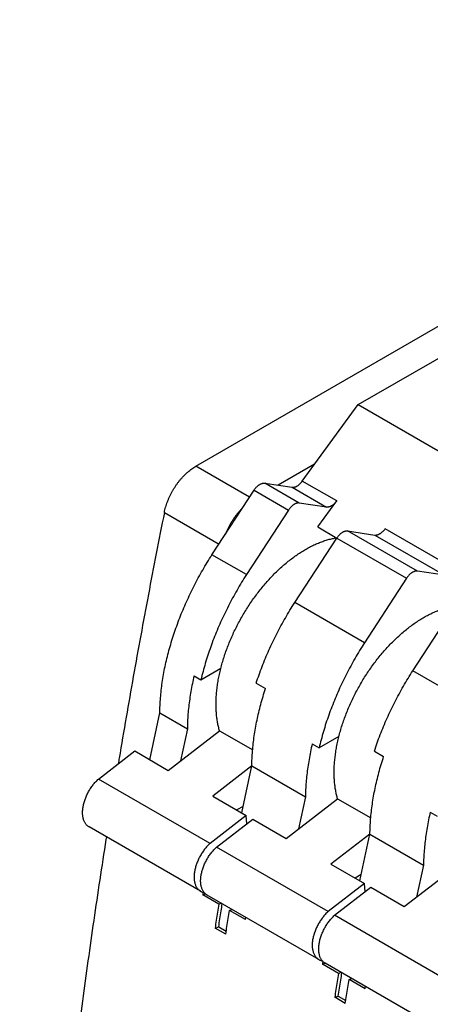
# Model space of a CAD drawing. Header units: inches. Extents: x 0 to 34, y 0 to 22.
# Tile 51 of 56: x 24.651 to 25.265, y 17.861 to 19.336. Entities that reach past the tile are written whole.
import ezdxf

# ---------------------------------------------------------------- set-up
doc = ezdxf.new("R2010")
doc.units = ezdxf.units.IN
doc.header["$LTSCALE"] = 1.87
doc.header["$MEASUREMENT"] = 0
doc.layers.get('0').update_dxf_attribs({"linetype": 'CONTINUOUS'})

msp = doc.modelspace()

# ---------------------------------------------------------------- linework, layer by layer
at = {"color": 7, "linetype": 'CONTINUOUS'}
for p, q in [((24.9142, 18.6673), (27.6321, 20.2366)), ((25.1571, 18.7595), (25.4197, 18.9111)), ((25.0736, 18.645), (25.1571, 18.7595)), ((25.1571, 18.7595), (25.8642, 18.3512)), ((24.9946, 18.6209), (24.9142, 18.6673)), ((25.0921, 18.6703), (25.0376, 18.6389)), ((25.0691, 18.6121), (25.0176, 18.6419)), ((25.0176, 18.6419), (25.0583, 18.6358)), ((25.1251, 18.6152), (25.0736, 18.645)), ((24.9384, 18.5345), (25.0013, 18.6312)), ((25.0013, 18.6312), (25.0528, 18.6015)), ((25.0583, 18.6358), (25.1098, 18.606)), ((25.0967, 18.5762), (25.1251, 18.6152)), ((24.8671, 18.598), (24.9489, 18.5507)), ((25.0528, 18.6015), (24.9899, 18.5048)), ((25.1098, 18.606), (25.0691, 18.6121)), ((25.0967, 18.5762), (25.1252, 18.5597)), ((25.2459, 18.5101), (25.1415, 18.5703)), ((25.1415, 18.5703), (25.1822, 18.5642)), ((25.3019, 18.5132), (25.1975, 18.5734)), ((25.0623, 18.463), (25.1252, 18.5597)), ((25.1252, 18.5597), (25.2296, 18.4994)), ((25.1822, 18.5642), (25.2866, 18.504)), ((24.9899, 18.5048), (24.9384, 18.5345)), ((25.2866, 18.504), (25.2459, 18.5101)), ((25.2296, 18.4994), (25.1667, 18.4027)), ((25.1667, 18.4027), (25.0623, 18.463)), ((25.239, 18.3609), (25.302, 18.4576)), ((24.9219, 18.3474), (24.9517, 18.3646)), ((24.9116, 18.3533), (24.9219, 18.3474)), ((25.3434, 18.3007), (25.239, 18.3609)), ((25.0047, 18.3425), (25.0186, 18.3345)), ((24.8453, 18.2276), (24.8603, 18.2979)), ((24.8603, 18.2979), (24.9015, 18.2741)), ((24.9015, 18.2741), (24.8913, 18.226)), ((24.8728, 18.2117), (24.9496, 18.2711)), ((24.9496, 18.2711), (24.9993, 18.2425)), ((25.1285, 18.2625), (25.0987, 18.2453)), ((25.0884, 18.2513), (25.0987, 18.2453)), ((24.7684, 18.1987), (24.8227, 18.2407)), ((24.8227, 18.2407), (24.8728, 18.2117)), ((25.1815, 18.2405), (25.1954, 18.2324)), ((24.998, 18.2184), (24.9396, 18.1732)), ((24.9831, 18.1481), (24.9981, 18.2183)), ((24.9981, 18.2183), (25.0783, 18.172)), ((24.9355, 18.1023), (24.7684, 18.1987)), ((24.9396, 18.1732), (24.9897, 18.1442)), ((25.0783, 18.172), (25.068, 18.1239)), ((24.9851, 18.1577), (24.9758, 18.1523)), ((25.0496, 18.1097), (25.1264, 18.1691)), ((25.1264, 18.1691), (25.1761, 18.1404)), ((24.9897, 18.1442), (24.9355, 18.1023)), ((24.9907, 18.1318), (24.9897, 18.1442)), ((25.2652, 18.1492), (25.2755, 18.1433)), ((24.9213, 18.0305), (24.7543, 18.1269)), ((24.9452, 18.0966), (24.9995, 18.1386)), ((24.9995, 18.1386), (25.0496, 18.1097)), ((25.1748, 18.1163), (25.1164, 18.0711)), ((25.1599, 18.046), (25.1748, 18.1162)), ((25.1748, 18.1162), (25.2551, 18.0699)), ((25.1122, 18.0002), (24.9452, 18.0966)), ((25.1164, 18.0711), (25.1665, 18.0422)), ((25.2263, 18.0076), (25.3032, 18.067)), ((25.2551, 18.0699), (25.2448, 18.0219)), ((25.1619, 18.0556), (25.1526, 18.0502)), ((25.1665, 18.0422), (25.1122, 18.0002)), ((25.1675, 18.0298), (25.1665, 18.0422)), ((24.9246, 18.0251), (24.9287, 18.0265)), ((24.9486, 18.0112), (24.9246, 18.0251)), ((25.0981, 17.9284), (24.9311, 18.0248)), ((25.122, 17.9946), (25.1762, 18.0365)), ((25.1762, 18.0365), (25.2263, 18.0076)), ((24.9524, 18.0126), (24.9486, 18.0112)), ((24.9645, 18.002), (24.9683, 18.0033)), ((24.9886, 17.9881), (24.9645, 18.002)), ((25.289, 17.8981), (25.122, 17.9946)), ((24.943, 17.9753), (24.9484, 17.9772)), ((24.9589, 17.9661), (24.943, 17.9753)), ((24.9484, 17.9772), (24.9597, 17.9707)), ((25.1037, 17.9215), (25.1077, 17.9229)), ((25.1277, 17.9076), (25.1037, 17.9215)), ((25.2749, 17.8263), (25.1079, 17.9228)), ((25.1317, 17.909), (25.1277, 17.9076)), ((25.1436, 17.8984), (25.1476, 17.8998)), ((25.1677, 17.8845), (25.1436, 17.8984)), ((25.1221, 17.8717), (25.1275, 17.8736)), ((25.138, 17.8624), (25.1221, 17.8717)), ((25.1275, 17.8736), (25.1388, 17.8671))]:
    msp.add_line(p, q, dxfattribs=at)
for points, knots in [([(24.8671, 18.598), (24.8673, 18.5993), (24.8679, 18.6019), (24.8689, 18.6058), (24.8702, 18.6097), (24.8716, 18.6137), (24.8731, 18.6176), (24.8748, 18.6215), (24.8767, 18.6254), (24.8787, 18.6292), (24.8809, 18.6329), (24.8832, 18.6365), (24.8856, 18.6401), (24.8881, 18.6435), (24.8908, 18.6468), (24.8935, 18.65), (24.8963, 18.653), (24.8992, 18.6559), (24.9021, 18.6585), (24.9051, 18.661), (24.9081, 18.6633), (24.9111, 18.6654), (24.9132, 18.6667), (24.9142, 18.6673)], [0, 0, 0, 0, 0.046151, 0.093239, 0.14108, 0.189651, 0.238788, 0.288339, 0.338258, 0.38833, 0.438478, 0.488577, 0.538428, 0.587996, 0.637089, 0.685587, 0.733427, 0.780414, 0.82652, 0.871619, 0.915585, 0.958423, 1, 1, 1, 1]), ([(25.0013, 18.6312), (25.0016, 18.6317), (25.0022, 18.6326), (25.0032, 18.6339), (25.0042, 18.6351), (25.0053, 18.6362), (25.0064, 18.6373), (25.0075, 18.6382), (25.0087, 18.6391), (25.0098, 18.6399), (25.011, 18.6405), (25.0122, 18.6411), (25.0133, 18.6415), (25.0144, 18.6418), (25.0155, 18.6419), (25.0166, 18.642), (25.0173, 18.6419), (25.0176, 18.6419)], [0, 0, 0, 0, 0.080022, 0.159511, 0.237824, 0.314379, 0.389278, 0.46225, 0.53278, 0.60054, 0.665799, 0.728317, 0.787845, 0.844477, 0.898655, 0.950436, 1, 1, 1, 1]), ([(25.0583, 18.6358), (25.0586, 18.6357), (25.0593, 18.6357), (25.0604, 18.6357), (25.0615, 18.6359), (25.0626, 18.6362), (25.0637, 18.6366), (25.0649, 18.6371), (25.066, 18.6377), (25.0672, 18.6385), (25.0683, 18.6393), (25.0695, 18.6403), (25.0706, 18.6413), (25.0716, 18.6425), (25.0727, 18.6437), (25.0733, 18.6445), (25.0736, 18.645)], [0, 0, 0, 0, 0.053957, 0.110288, 0.169181, 0.230767, 0.295547, 0.363476, 0.434279, 0.508022, 0.584736, 0.663935, 0.745188, 0.828645, 0.913805, 1, 1, 1, 1]), ([(25.0691, 18.6121), (25.0688, 18.6122), (25.0681, 18.6122), (25.067, 18.6122), (25.0659, 18.612), (25.0648, 18.6117), (25.0637, 18.6113), (25.0625, 18.6108), (25.0613, 18.6101), (25.0602, 18.6094), (25.059, 18.6085), (25.0579, 18.6075), (25.0568, 18.6065), (25.0557, 18.6053), (25.0547, 18.6041), (25.0537, 18.6028), (25.0531, 18.6019), (25.0528, 18.6015)], [0, 0, 0, 0, 0.049564, 0.101345, 0.155523, 0.212155, 0.271683, 0.334201, 0.39946, 0.46722, 0.53775, 0.610722, 0.685621, 0.762176, 0.840489, 0.919978, 1, 1, 1, 1]), ([(25.1251, 18.6152), (25.1248, 18.6148), (25.1242, 18.6139), (25.1231, 18.6127), (25.1221, 18.6116), (25.121, 18.6106), (25.1198, 18.6096), (25.1187, 18.6087), (25.1175, 18.608), (25.1164, 18.6074), (25.1152, 18.6068), (25.1141, 18.6064), (25.113, 18.6061), (25.1119, 18.606), (25.1108, 18.6059), (25.1102, 18.606), (25.1098, 18.606)], [0, 0, 0, 0, 0.086195, 0.171355, 0.254812, 0.336065, 0.415264, 0.491978, 0.565721, 0.636524, 0.704453, 0.769233, 0.830819, 0.889712, 0.946043, 1, 1, 1, 1]), ([(24.8671, 18.598), (24.8589, 18.557), (24.843, 18.4752), (24.8204, 18.3525), (24.8058, 18.268), (24.7985, 18.2244), (24.7981, 18.2217)], [0, 0, 0, 0, 0.327685, 0.653655, 0.977877, 1, 1, 1, 1]), ([(24.9838, 18.6044), (24.9834, 18.604), (24.9821, 18.6026), (24.9798, 18.6002), (24.9771, 18.597), (24.9744, 18.5937), (24.9719, 18.5903), (24.9695, 18.5867), (24.9672, 18.5831), (24.965, 18.5793), (24.963, 18.5755), (24.9611, 18.5717), (24.9597, 18.5683), (24.9589, 18.5663), (24.9586, 18.5656)], [0, 0, 0, 0, 0.036952, 0.125283, 0.214831, 0.305476, 0.396998, 0.489043, 0.581545, 0.674139, 0.766591, 0.858762, 0.950252, 1, 1, 1, 1]), ([(25.1252, 18.5597), (25.1255, 18.5601), (25.1261, 18.561), (25.1271, 18.5623), (25.1281, 18.5635), (25.1292, 18.5647), (25.1303, 18.5657), (25.1314, 18.5667), (25.1326, 18.5676), (25.1337, 18.5683), (25.1349, 18.569), (25.136, 18.5695), (25.1372, 18.5699), (25.1383, 18.5702), (25.1394, 18.5704), (25.1405, 18.5704), (25.1412, 18.5704), (25.1415, 18.5703)], [0, 0, 0, 0, 0.080022, 0.159511, 0.237824, 0.314379, 0.389278, 0.46225, 0.53278, 0.60054, 0.665799, 0.728317, 0.787845, 0.844477, 0.898655, 0.950436, 1, 1, 1, 1]), ([(25.1822, 18.5642), (25.1825, 18.5642), (25.1832, 18.5641), (25.1843, 18.5642), (25.1854, 18.5643), (25.1865, 18.5646), (25.1876, 18.565), (25.1888, 18.5656), (25.1899, 18.5662), (25.1911, 18.567), (25.1922, 18.5678), (25.1934, 18.5688), (25.1945, 18.5698), (25.1955, 18.5709), (25.1965, 18.5722), (25.1972, 18.573), (25.1975, 18.5734)], [0, 0, 0, 0, 0.053957, 0.110288, 0.169181, 0.230767, 0.295547, 0.363476, 0.434279, 0.508022, 0.584736, 0.663935, 0.745188, 0.828645, 0.913805, 1, 1, 1, 1]), ([(24.9445, 18.3105), (24.9445, 18.3131), (24.9446, 18.3184), (24.9451, 18.3264), (24.946, 18.3346), (24.9471, 18.3429), (24.9486, 18.3513), (24.9505, 18.3598), (24.9526, 18.3684), (24.9551, 18.377), (24.9578, 18.3856), (24.9609, 18.3943), (24.9643, 18.4029), (24.9679, 18.4115), (24.9718, 18.4201), (24.976, 18.4285), (24.9805, 18.4369), (24.9852, 18.4451), (24.9901, 18.4532), (24.9952, 18.4612), (25.0006, 18.4689), (25.0062, 18.4764), (25.0119, 18.4838), (25.0178, 18.4909), (25.0238, 18.4977), (25.03, 18.5042), (25.0363, 18.5105), (25.0427, 18.5165), (25.0492, 18.5221), (25.0558, 18.5274), (25.0625, 18.5324), (25.0691, 18.537), (25.0758, 18.5412), (25.0825, 18.545), (25.0892, 18.5485), (25.0959, 18.5515), (25.1025, 18.5541), (25.1091, 18.5564), (25.1156, 18.5582), (25.1208, 18.5593), (25.1239, 18.5598), (25.1249, 18.56)], [0, 0, 0, 0, 0.023868, 0.048331, 0.073337, 0.098845, 0.124877, 0.151378, 0.178282, 0.205588, 0.233267, 0.26124, 0.289463, 0.317938, 0.346588, 0.375337, 0.40419, 0.43309, 0.461953, 0.490747, 0.519458, 0.548005, 0.57632, 0.604413, 0.632221, 0.659665, 0.68674, 0.713421, 0.739638, 0.765351, 0.790577, 0.815262, 0.839357, 0.862884, 0.885826, 0.908145, 0.929845, 0.950959, 0.97147, 0.991378, 1, 1, 1, 1]), ([(24.8603, 18.2979), (24.8603, 18.3016), (24.8605, 18.3091), (24.8613, 18.3204), (24.8624, 18.3318), (24.8639, 18.3435), (24.8658, 18.3553), (24.8681, 18.3672), (24.8709, 18.3792), (24.8739, 18.3913), (24.8774, 18.4035), (24.8813, 18.4157), (24.8855, 18.4279), (24.89, 18.44), (24.895, 18.4522), (24.9002, 18.4643), (24.9058, 18.4763), (24.9117, 18.4883), (24.9179, 18.5001), (24.9244, 18.5117), (24.9312, 18.5232), (24.936, 18.5308), (24.9384, 18.5345)], [0, 0, 0, 0, 0.043971, 0.088865, 0.134613, 0.181168, 0.228553, 0.276693, 0.325506, 0.375007, 0.425133, 0.475785, 0.526938, 0.578566, 0.630561, 0.682852, 0.735442, 0.788229, 0.841111, 0.894091, 0.947091, 1, 1, 1, 1]), ([(25.2459, 18.5101), (25.2456, 18.5101), (25.2449, 18.5102), (25.2438, 18.5101), (25.2427, 18.51), (25.2416, 18.5097), (25.2404, 18.5092), (25.2393, 18.5087), (25.2381, 18.5081), (25.237, 18.5073), (25.2358, 18.5064), (25.2347, 18.5055), (25.2336, 18.5044), (25.2325, 18.5033), (25.2315, 18.5021), (25.2305, 18.5008), (25.2299, 18.4999), (25.2296, 18.4994)], [0, 0, 0, 0, 0.049564, 0.101345, 0.155523, 0.212155, 0.271683, 0.334201, 0.39946, 0.46722, 0.53775, 0.610722, 0.685621, 0.762176, 0.840489, 0.919978, 1, 1, 1, 1]), ([(24.9899, 18.5048), (24.9874, 18.501), (24.9827, 18.4934), (24.9758, 18.4817), (24.9692, 18.4699), (24.9629, 18.4579), (24.9569, 18.4458), (24.9513, 18.4336), (24.946, 18.4214), (24.941, 18.4091), (24.9365, 18.3967), (24.9322, 18.3843), (24.9284, 18.372), (24.9249, 18.3597), (24.9229, 18.3515), (24.9219, 18.3474)], [0, 0, 0, 0, 0.078498, 0.157132, 0.235728, 0.314182, 0.392487, 0.47048, 0.548021, 0.625122, 0.701645, 0.777436, 0.852496, 0.926734, 1, 1, 1, 1]), ([(25.0047, 18.3425), (25.006, 18.3467), (25.0089, 18.3549), (25.0134, 18.3673), (25.0184, 18.3796), (25.0237, 18.3919), (25.0293, 18.4041), (25.0353, 18.4161), (25.0416, 18.4281), (25.0482, 18.4399), (25.055, 18.4516), (25.0598, 18.4592), (25.0623, 18.463)], [0, 0, 0, 0, 0.097506, 0.195943, 0.295102, 0.394841, 0.495168, 0.595886, 0.696791, 0.79789, 0.899034, 1, 1, 1, 1]), ([(25.1213, 18.2084), (25.1213, 18.211), (25.1214, 18.2163), (25.1219, 18.2243), (25.1228, 18.2325), (25.1239, 18.2408), (25.1254, 18.2492), (25.1272, 18.2577), (25.1294, 18.2663), (25.1318, 18.2749), (25.1346, 18.2836), (25.1377, 18.2922), (25.141, 18.3009), (25.1447, 18.3095), (25.1486, 18.318), (25.1528, 18.3265), (25.1573, 18.3348), (25.162, 18.3431), (25.1669, 18.3512), (25.172, 18.3591), (25.1774, 18.3668), (25.1829, 18.3744), (25.1887, 18.3817), (25.1946, 18.3888), (25.2006, 18.3956), (25.2068, 18.4022), (25.2131, 18.4084), (25.2195, 18.4144), (25.226, 18.42), (25.2326, 18.4253), (25.2392, 18.4303), (25.2459, 18.4349), (25.2526, 18.4391), (25.2593, 18.4429), (25.266, 18.4464), (25.2727, 18.4494), (25.2793, 18.4521), (25.2859, 18.4543), (25.2924, 18.4561), (25.2976, 18.4572), (25.3007, 18.4577), (25.3016, 18.4579)], [0, 0, 0, 0, 0.023868, 0.048331, 0.073337, 0.098845, 0.124877, 0.151378, 0.178282, 0.205588, 0.233267, 0.26124, 0.289463, 0.317938, 0.346588, 0.375337, 0.40419, 0.43309, 0.461953, 0.490747, 0.519458, 0.548005, 0.57632, 0.604413, 0.632221, 0.659665, 0.68674, 0.713421, 0.739638, 0.765351, 0.790577, 0.815262, 0.839357, 0.862884, 0.885826, 0.908145, 0.929845, 0.950959, 0.97147, 0.991378, 1, 1, 1, 1]), ([(25.1667, 18.4027), (25.1642, 18.3989), (25.1594, 18.3913), (25.1525, 18.3796), (25.146, 18.3678), (25.1397, 18.3558), (25.1337, 18.3438), (25.1281, 18.3316), (25.1228, 18.3193), (25.1178, 18.307), (25.1132, 18.2946), (25.109, 18.2823), (25.1052, 18.2699), (25.1017, 18.2576), (25.0997, 18.2494), (25.0987, 18.2453)], [0, 0, 0, 0, 0.078498, 0.157132, 0.235728, 0.314182, 0.392487, 0.47048, 0.548021, 0.625122, 0.701645, 0.777436, 0.852496, 0.926734, 1, 1, 1, 1]), ([(24.9116, 18.3533), (24.9107, 18.3494), (24.909, 18.3417), (24.9068, 18.3301), (24.905, 18.3186), (24.9035, 18.3072), (24.9024, 18.296), (24.9017, 18.285), (24.9015, 18.2777), (24.9015, 18.2741)], [0, 0, 0, 0, 0.149899, 0.29767, 0.443122, 0.58622, 0.726762, 0.864737, 1, 1, 1, 1]), ([(25.1815, 18.2405), (25.1828, 18.2446), (25.1856, 18.2529), (25.1902, 18.2652), (25.1952, 18.2775), (25.2005, 18.2898), (25.2061, 18.302), (25.2121, 18.3141), (25.2183, 18.326), (25.2249, 18.3378), (25.2318, 18.3495), (25.2366, 18.3571), (25.239, 18.3609)], [0, 0, 0, 0, 0.097506, 0.195943, 0.295102, 0.394841, 0.495168, 0.595886, 0.696791, 0.79789, 0.899034, 1, 1, 1, 1]), ([(24.9981, 18.2183), (24.9981, 18.222), (24.9983, 18.2293), (24.999, 18.2405), (25.0001, 18.2518), (25.0016, 18.2633), (25.0035, 18.275), (25.0058, 18.2867), (25.0084, 18.2986), (25.0114, 18.3105), (25.0148, 18.3225), (25.0173, 18.3305), (25.0186, 18.3345)], [0, 0, 0, 0, 0.092489, 0.186895, 0.283075, 0.380937, 0.480527, 0.58169, 0.684258, 0.788263, 0.893579, 1, 1, 1, 1]), ([(24.9496, 18.2711), (24.949, 18.2731), (24.948, 18.2772), (24.9467, 18.2835), (24.9457, 18.2899), (24.945, 18.2966), (24.9446, 18.3035), (24.9445, 18.3081), (24.9445, 18.3105)], [0, 0, 0, 0, 0.156066, 0.31633, 0.480853, 0.649655, 0.82272, 1, 1, 1, 1]), ([(25.0884, 18.2513), (25.0875, 18.2474), (25.0858, 18.2396), (25.0836, 18.228), (25.0818, 18.2165), (25.0803, 18.2051), (25.0792, 18.1939), (25.0785, 18.1829), (25.0783, 18.1756), (25.0783, 18.172)], [0, 0, 0, 0, 0.149899, 0.29767, 0.443122, 0.58622, 0.726762, 0.864737, 1, 1, 1, 1]), ([(25.1748, 18.1162), (25.1749, 18.1199), (25.1751, 18.1273), (25.1758, 18.1384), (25.1769, 18.1498), (25.1784, 18.1613), (25.1803, 18.1729), (25.1825, 18.1847), (25.1852, 18.1965), (25.1882, 18.2085), (25.1916, 18.2205), (25.1941, 18.2284), (25.1954, 18.2324)], [0, 0, 0, 0, 0.092489, 0.186895, 0.283075, 0.380937, 0.480527, 0.58169, 0.684258, 0.788263, 0.893579, 1, 1, 1, 1]), ([(25.1264, 18.1691), (25.1258, 18.1711), (25.1248, 18.1751), (25.1235, 18.1814), (25.1225, 18.1879), (25.1218, 18.1945), (25.1214, 18.2014), (25.1213, 18.2061), (25.1213, 18.2084)], [0, 0, 0, 0, 0.156066, 0.31633, 0.480853, 0.649655, 0.82272, 1, 1, 1, 1]), ([(24.7446, 18.1483), (24.7446, 18.1492), (24.7447, 18.151), (24.7449, 18.1537), (24.7453, 18.1564), (24.7458, 18.1593), (24.7465, 18.1621), (24.7473, 18.165), (24.7483, 18.1679), (24.7493, 18.1708), (24.7506, 18.1736), (24.7519, 18.1765), (24.7534, 18.1793), (24.7549, 18.182), (24.7566, 18.1847), (24.7584, 18.1873), (24.7603, 18.1898), (24.7622, 18.1922), (24.7642, 18.1945), (24.7663, 18.1967), (24.7677, 18.1981), (24.7684, 18.1987)], [0, 0, 0, 0, 0.045933, 0.093431, 0.142307, 0.192351, 0.243616, 0.296007, 0.349266, 0.403153, 0.457738, 0.512821, 0.568109, 0.623396, 0.67874, 0.733884, 0.788535, 0.842562, 0.895992, 0.948558, 1, 1, 1, 1]), ([(24.7543, 18.1269), (24.754, 18.1271), (24.7532, 18.1276), (24.752, 18.1285), (24.7506, 18.1298), (24.7494, 18.1313), (24.7483, 18.1329), (24.7473, 18.1347), (24.7465, 18.1367), (24.7458, 18.1388), (24.7453, 18.141), (24.7449, 18.1433), (24.7447, 18.1458), (24.7446, 18.1475), (24.7446, 18.1483)], [0, 0, 0, 0, 0.040539, 0.115516, 0.191686, 0.269498, 0.349362, 0.432054, 0.517928, 0.607072, 0.699635, 0.796088, 0.896301, 1, 1, 1, 1]), ([(25.2652, 18.1492), (25.2643, 18.1453), (25.2626, 18.1375), (25.2604, 18.1259), (25.2585, 18.1144), (25.2571, 18.1031), (25.256, 18.0919), (25.2553, 18.0808), (25.2551, 18.0735), (25.2551, 18.0699)], [0, 0, 0, 0, 0.149899, 0.29767, 0.443122, 0.58622, 0.726762, 0.864737, 1, 1, 1, 1]), ([(24.7803, 18.1119), (24.7801, 18.1107), (24.7735, 18.0691), (24.7612, 17.9872), (24.7442, 17.8664), (24.7286, 17.7462), (24.7144, 17.6265), (24.7017, 17.5074), (24.6903, 17.389), (24.6804, 17.2711), (24.6719, 17.1539), (24.6648, 17.0374), (24.6591, 16.9217), (24.6548, 16.8066), (24.652, 16.6923), (24.6505, 16.5788), (24.6505, 16.4661), (24.652, 16.3543), (24.6548, 16.2433), (24.659, 16.1331), (24.6647, 16.0239), (24.6718, 15.9156), (24.6803, 15.8082), (24.6903, 15.7019), (24.7016, 15.5965), (24.7143, 15.4921), (24.7285, 15.3888), (24.7441, 15.2865), (24.761, 15.1853), (24.7794, 15.0853), (24.7991, 14.9863), (24.8175, 14.9015), (24.8294, 14.8498), (24.8339, 14.8306)], [0, 0, 0, 0, 0.001123, 0.038274, 0.075211, 0.111931, 0.14843, 0.184704, 0.220751, 0.256568, 0.292151, 0.327498, 0.362606, 0.397473, 0.432097, 0.466475, 0.500606, 0.534487, 0.568117, 0.601494, 0.634618, 0.667487, 0.7001, 0.732457, 0.764556, 0.796399, 0.827984, 0.859312, 0.890384, 0.921199, 0.951759, 0.982065, 1, 1, 1, 1]), ([(24.9355, 18.1023), (24.9347, 18.1016), (24.9333, 18.1002), (24.9312, 18.0981), (24.9292, 18.0958), (24.9273, 18.0934), (24.9254, 18.0909), (24.9237, 18.0883), (24.922, 18.0856), (24.9204, 18.0828), (24.9189, 18.08), (24.9176, 18.0772), (24.9164, 18.0743), (24.9153, 18.0714), (24.9143, 18.0685), (24.9135, 18.0657), (24.9128, 18.0628), (24.9123, 18.06), (24.9119, 18.0572), (24.9117, 18.0545), (24.9117, 18.0527), (24.9117, 18.0519)], [0, 0, 0, 0, 0.051442, 0.104008, 0.157438, 0.211465, 0.266116, 0.32126, 0.376605, 0.431891, 0.487179, 0.542263, 0.596847, 0.650734, 0.703993, 0.756384, 0.807649, 0.857693, 0.906569, 0.954067, 1, 1, 1, 1]), ([(24.9214, 18.0462), (24.9214, 18.0471), (24.9215, 18.0489), (24.9217, 18.0516), (24.9221, 18.0544), (24.9226, 18.0572), (24.9233, 18.06), (24.9241, 18.0629), (24.925, 18.0658), (24.9261, 18.0687), (24.9273, 18.0716), (24.9287, 18.0744), (24.9302, 18.0772), (24.9317, 18.08), (24.9334, 18.0826), (24.9352, 18.0852), (24.937, 18.0877), (24.939, 18.0901), (24.941, 18.0924), (24.9431, 18.0946), (24.9445, 18.096), (24.9452, 18.0966)], [0, 0, 0, 0, 0.045933, 0.093431, 0.142307, 0.192351, 0.243616, 0.296007, 0.349266, 0.403153, 0.457738, 0.512821, 0.568109, 0.623396, 0.67874, 0.733884, 0.788535, 0.842562, 0.895992, 0.948558, 1, 1, 1, 1]), ([(24.9117, 18.0519), (24.9117, 18.051), (24.9117, 18.0493), (24.9119, 18.0469), (24.9123, 18.0445), (24.9128, 18.0423), (24.9135, 18.0402), (24.9143, 18.0383), (24.9153, 18.0365), (24.9164, 18.0349), (24.9176, 18.0334), (24.919, 18.0321), (24.9203, 18.0311), (24.9211, 18.0306), (24.9213, 18.0305)], [0, 0, 0, 0, 0.103699, 0.203912, 0.300365, 0.392928, 0.482072, 0.567946, 0.650638, 0.730502, 0.808314, 0.884483, 0.959461, 1, 1, 1, 1]), ([(24.9311, 18.0248), (24.9308, 18.025), (24.93, 18.0255), (24.9287, 18.0265), (24.9274, 18.0278), (24.9261, 18.0292), (24.925, 18.0309), (24.9241, 18.0327), (24.9233, 18.0346), (24.9226, 18.0367), (24.9221, 18.0389), (24.9217, 18.0413), (24.9215, 18.0437), (24.9214, 18.0454), (24.9214, 18.0462)], [0, 0, 0, 0, 0.040539, 0.115516, 0.191686, 0.269498, 0.349362, 0.432054, 0.517928, 0.607072, 0.699635, 0.796088, 0.896301, 1, 1, 1, 1]), ([(24.9213, 18.0305), (24.9216, 18.0303), (24.9224, 18.0299), (24.9238, 18.0293), (24.9253, 18.0288), (24.9263, 18.0286), (24.9267, 18.0285)], [0, 0, 0, 0, 0.145535, 0.46622, 0.791011, 1, 1, 1, 1]), ([(24.9486, 18.0112), (24.9479, 18.0072), (24.9467, 17.9993), (24.9448, 17.9873), (24.9436, 17.9793), (24.943, 17.9753)], [0, 0, 0, 0, 0.33352, 0.666853, 1, 1, 1, 1]), ([(24.9484, 17.9772), (24.9491, 17.9812), (24.9503, 17.9892), (24.9521, 18.0007), (24.9532, 18.0082), (24.9538, 18.0117)], [0, 0, 0, 0, 0.346854, 0.693902, 1, 1, 1, 1]), ([(24.9589, 17.9661), (24.9596, 17.9701), (24.9608, 17.978), (24.9627, 17.99), (24.9639, 17.998), (24.9645, 18.002)], [0, 0, 0, 0, 0.333147, 0.66648, 1, 1, 1, 1]), ([(25.1122, 18.0002), (25.1115, 17.9995), (25.1101, 17.9982), (25.108, 17.996), (25.106, 17.9937), (25.1041, 17.9913), (25.1022, 17.9888), (25.1004, 17.9862), (25.0988, 17.9835), (25.0972, 17.9808), (25.0957, 17.978), (25.0944, 17.9751), (25.0932, 17.9722), (25.0921, 17.9694), (25.0911, 17.9665), (25.0903, 17.9636), (25.0896, 17.9607), (25.0891, 17.9579), (25.0887, 17.9552), (25.0885, 17.9525), (25.0884, 17.9507), (25.0884, 17.9498)], [0, 0, 0, 0, 0.051442, 0.104008, 0.157438, 0.211465, 0.266116, 0.32126, 0.376605, 0.431891, 0.487179, 0.542263, 0.596847, 0.650734, 0.703993, 0.756384, 0.807649, 0.857693, 0.906569, 0.954067, 1, 1, 1, 1]), ([(25.0982, 17.9442), (25.0982, 17.9451), (25.0982, 17.9468), (25.0985, 17.9495), (25.0988, 17.9523), (25.0994, 17.9551), (25.1, 17.958), (25.1009, 17.9608), (25.1018, 17.9637), (25.1029, 17.9666), (25.1041, 17.9695), (25.1055, 17.9723), (25.1069, 17.9751), (25.1085, 17.9779), (25.1102, 17.9806), (25.1119, 17.9832), (25.1138, 17.9857), (25.1158, 17.9881), (25.1178, 17.9904), (25.1198, 17.9925), (25.1213, 17.9939), (25.122, 17.9946)], [0, 0, 0, 0, 0.045933, 0.093431, 0.142307, 0.192351, 0.243616, 0.296007, 0.349266, 0.403153, 0.457738, 0.512821, 0.568109, 0.623396, 0.67874, 0.733884, 0.788535, 0.842562, 0.895992, 0.948558, 1, 1, 1, 1]), ([(25.0884, 17.9498), (25.0884, 17.949), (25.0885, 17.9473), (25.0887, 17.9448), (25.0891, 17.9425), (25.0896, 17.9403), (25.0903, 17.9382), (25.0911, 17.9362), (25.0921, 17.9344), (25.0932, 17.9328), (25.0944, 17.9313), (25.0958, 17.93), (25.097, 17.9291), (25.0978, 17.9286), (25.0981, 17.9284)], [0, 0, 0, 0, 0.103699, 0.203912, 0.300365, 0.392928, 0.482072, 0.567946, 0.650638, 0.730502, 0.808314, 0.884483, 0.959461, 1, 1, 1, 1]), ([(25.1079, 17.9228), (25.1076, 17.9229), (25.1068, 17.9234), (25.1055, 17.9244), (25.1042, 17.9257), (25.1029, 17.9272), (25.1018, 17.9288), (25.1009, 17.9306), (25.1, 17.9325), (25.0994, 17.9346), (25.0988, 17.9369), (25.0985, 17.9392), (25.0982, 17.9417), (25.0982, 17.9433), (25.0982, 17.9442)], [0, 0, 0, 0, 0.040539, 0.115516, 0.191686, 0.269498, 0.349362, 0.432054, 0.517928, 0.607072, 0.699635, 0.796088, 0.896301, 1, 1, 1, 1]), ([(25.0981, 17.9284), (25.0984, 17.9283), (25.0991, 17.9278), (25.1005, 17.9272), (25.1021, 17.9267), (25.1031, 17.9265), (25.1035, 17.9265)], [0, 0, 0, 0, 0.145535, 0.46622, 0.791011, 1, 1, 1, 1]), ([(25.1277, 17.9076), (25.127, 17.9036), (25.1258, 17.8956), (25.1239, 17.8836), (25.1227, 17.8757), (25.1221, 17.8717)], [0, 0, 0, 0, 0.33352, 0.666853, 1, 1, 1, 1]), ([(25.1275, 17.8736), (25.1282, 17.8776), (25.1294, 17.8856), (25.1312, 17.8971), (25.1324, 17.9047), (25.1329, 17.9083)], [0, 0, 0, 0, 0.344875, 0.689943, 1, 1, 1, 1]), ([(25.138, 17.8624), (25.1387, 17.8664), (25.1399, 17.8744), (25.1418, 17.8864), (25.143, 17.8944), (25.1436, 17.8984)], [0, 0, 0, 0, 0.333147, 0.66648, 1, 1, 1, 1])]:
    msp.add_open_spline(points, degree=3, knots=knots, dxfattribs=at)
for points in [[(24.9252, 18.0289), (24.925, 18.0276), (24.9248, 18.0263), (24.9246, 18.0251)], [(24.9886, 17.9881), (24.9887, 17.9892), (24.9889, 17.9903), (24.9891, 17.9914)], [(25.1043, 17.9255), (25.1041, 17.9242), (25.1039, 17.9228), (25.1037, 17.9215)], [(25.1677, 17.8845), (25.1678, 17.8857), (25.168, 17.8868), (25.1682, 17.8879)]]:
    msp.add_open_spline(points, degree=3, dxfattribs=at)

doc.saveas('drawing.dxf')
